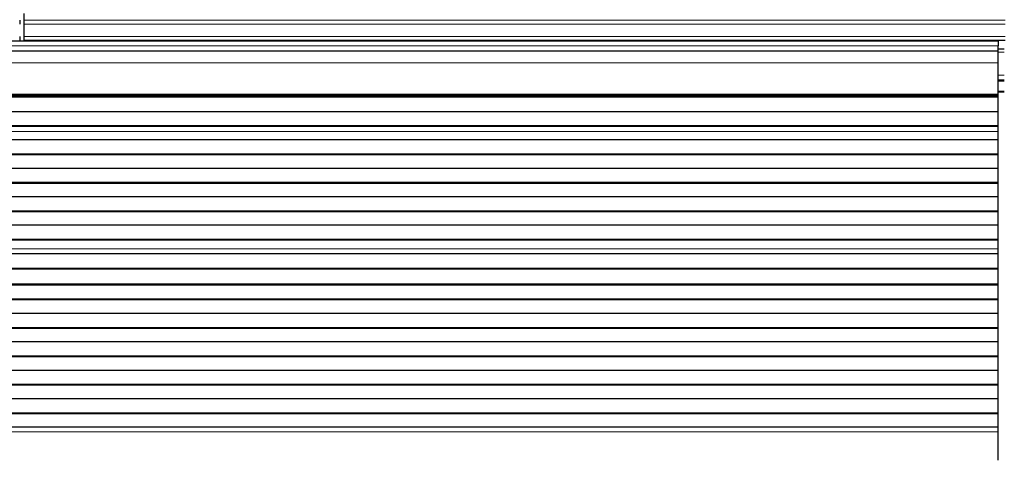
# Model space of a CAD drawing. Header units: inches. Extents: x 0 to 29700, y -16 to 21000.
# Tile 88 of 213: x 4537 to 5027, y 16719 to 16939. Entities that reach past the tile are written whole.
import ezdxf

# ---------------------------------------------------------------- set-up
doc = ezdxf.new("R2010")
doc.units = ezdxf.units.IN
doc.layers.add('1', color=7, linetype='Continuous', true_color=0xffffff)

msp = doc.modelspace()

# ---------------------------------------------------------------- linework, layer by layer
at = {"layer": '1', "color": 2, "linetype": 'Continuous', "lineweight": 25}
for p, q in [((4539.127, 16941.594), (4539.127, 16938.32)), ((4537.127, 16938.32), (4537.127, 16936.251)), ((4539.127, 16938.32), (4539.127, 16936.251)), ((4539.127, 16936.251), (4539.127, 16930.225)), ((5023.627, 16927.9), (3807.627, 16927.9)), ((4537.127, 16930.225), (4537.127, 16928.295)), ((4539.127, 16930.225), (4539.127, 16928.295)), ((4539.127, 16928.295), (4539.127, 16927.9)), ((4539.127, 16928.295), (5027.127, 16928.295)), ((5023.627, 16927.9), (5023.627, 16925.536)), ((5023.627, 16922.9), (3808.14, 16922.9)), ((5026.627, 16923.9), (5023.625, 16923.9)), ((5023.627, 16922.9), (5023.627, 16925.536)), ((5023.627, 16917.042), (5023.627, 16922.9)), ((5023.627, 16901.559), (5023.627, 16917.042)), ((5026.627, 16908.4), (5023.625, 16908.4)), ((5023.627, 16900.711), (3808.14, 16900.711)), ((5023.627, 16900.044), (3808.14, 16900.044)), ((5023.627, 16899.908), (3808.14, 16899.908)), ((5026.627, 16902.4), (5023.625, 16902.4)), ((5023.627, 16901.135), (5023.627, 16901.559)), ((5023.627, 16900.711), (5023.627, 16901.135)), ((5023.627, 16900.044), (5023.627, 16900.711)), ((5023.627, 16899.908), (5023.627, 16900.044)), ((5023.627, 16892.676), (5023.627, 16899.908)), ((5023.627, 16892.676), (3808.14, 16892.676)), ((5023.627, 16885.742), (5023.627, 16892.676)), ((5023.627, 16885.742), (3808.14, 16885.742)), ((5023.627, 16885.389), (3808.14, 16885.389)), ((5023.627, 16885.389), (5023.627, 16885.742)), ((5023.627, 16882.94), (5023.627, 16885.389)), ((5023.627, 16882.914), (5023.627, 16882.94)), ((5023.627, 16878.72), (5023.627, 16882.914)), ((5023.627, 16878.72), (3808.14, 16878.72)), ((5023.627, 16871.649), (5023.627, 16878.72)), ((5023.627, 16871.649), (3808.14, 16871.649)), ((5023.627, 16871.295), (3808.14, 16871.295)), ((5023.627, 16871.295), (5023.627, 16871.649)), ((5023.627, 16864.578), (5023.627, 16871.295)), ((5023.627, 16864.578), (3808.14, 16864.578)), ((5023.627, 16857.507), (5023.627, 16864.578)), ((5023.627, 16857.507), (3808.14, 16857.507)), ((5023.627, 16857.153), (3808.14, 16857.153)), ((5023.627, 16857.153), (5023.627, 16857.507)), ((5023.627, 16850.436), (5023.627, 16857.153)), ((5023.627, 16850.436), (3808.14, 16850.436)), ((5023.627, 16843.365), (5023.627, 16850.436)), ((5023.627, 16843.365), (3808.14, 16843.365)), ((5023.627, 16843.011), (3808.14, 16843.011)), ((5023.627, 16843.011), (5023.627, 16843.365)), ((5023.627, 16836.293), (5023.627, 16843.011)), ((5023.627, 16836.293), (3808.14, 16836.293)), ((5023.627, 16829.222), (5023.627, 16836.293)), ((5023.627, 16829.222), (3808.14, 16829.222)), ((5023.627, 16828.869), (5023.627, 16829.222)), ((5023.627, 16828.869), (3808.14, 16828.869)), ((5023.627, 16824.675), (5023.627, 16828.869)), ((5023.627, 16824.648), (5023.627, 16824.675)), ((5023.627, 16822.104), (5023.627, 16824.648)), ((5023.627, 16822.104), (3808.14, 16822.104)), ((5023.627, 16822.097), (3808.14, 16822.097)), ((5023.627, 16822.097), (5023.627, 16822.104)), ((5023.627, 16814.891), (5023.627, 16822.097)), ((5023.627, 16814.891), (3808.14, 16814.891)), ((5023.627, 16814.538), (3808.14, 16814.538)), ((5023.627, 16814.538), (5023.627, 16814.891)), ((5023.627, 16807.016), (5023.627, 16814.538)), ((5023.627, 16807.016), (3808.14, 16807.016)), ((5023.627, 16806.595), (3808.14, 16806.595)), ((5023.627, 16806.595), (5023.627, 16807.016)), ((5023.627, 16799.524), (5023.627, 16806.595)), ((5023.627, 16799.524), (3808.14, 16799.524)), ((5023.627, 16799.17), (3808.14, 16799.17)), ((5023.627, 16799.17), (5023.627, 16799.524)), ((5023.627, 16792.453), (5023.627, 16799.17)), ((5023.627, 16792.453), (3808.14, 16792.453)), ((5023.627, 16785.382), (5023.627, 16792.453)), ((5023.627, 16785.382), (3808.14, 16785.382)), ((5023.627, 16785.028), (3808.14, 16785.028)), ((5023.627, 16785.028), (5023.627, 16785.382)), ((5023.627, 16778.311), (5023.627, 16785.028)), ((5023.627, 16778.311), (3808.14, 16778.311)), ((5023.627, 16771.24), (5023.627, 16778.311)), ((5023.627, 16771.24), (3808.14, 16771.24)), ((5023.627, 16770.886), (3808.14, 16770.886)), ((5023.627, 16770.886), (5023.627, 16771.24)), ((5023.627, 16764.169), (5023.627, 16770.886)), ((5023.627, 16764.169), (3808.14, 16764.169)), ((5023.627, 16757.097), (5023.627, 16764.169)), ((5023.627, 16757.097), (3808.14, 16757.097)), ((5023.627, 16756.744), (3808.14, 16756.744)), ((5023.627, 16756.744), (5023.627, 16757.097)), ((5023.627, 16750.026), (5023.627, 16756.744)), ((5023.627, 16750.026), (3808.14, 16750.026)), ((5023.627, 16742.955), (5023.627, 16750.026)), ((5023.627, 16742.955), (3808.14, 16742.955)), ((5023.627, 16742.602), (3808.14, 16742.602)), ((5023.627, 16742.602), (5023.627, 16742.955)), ((5023.627, 16735.884), (5023.627, 16742.602)), ((5023.627, 16735.884), (3808.14, 16735.884)), ((5023.627, 16733.61), (5023.627, 16735.884)), ((5023.627, 16719.468), (5023.627, 16733.61))]:
    msp.add_line(p, q, dxfattribs=at)
at = {"layer": '1', "color": 110, "linetype": 'Continuous', "lineweight": 13}
for p, q in [((4539.127, 16938.32), (5027.127, 16938.32)), ((4539.127, 16936.251), (5027.127, 16936.251)), ((4539.127, 16930.225), (5027.127, 16930.225)), ((5023.627, 16925.536), (3807.627, 16925.536)), ((5026.627, 16922.377), (5023.625, 16922.377)), ((5023.627, 16917.042), (3808.14, 16917.042)), ((5026.627, 16910.938), (5023.625, 16910.938)), ((5026.627, 16907.9), (5023.625, 16907.9)), ((5026.627, 16902.9), (5023.625, 16902.9)), ((5023.627, 16901.559), (3808.14, 16901.559)), ((5023.627, 16901.135), (3808.14, 16901.135)), ((5023.627, 16882.94), (3808.14, 16882.94)), ((5023.627, 16882.914), (3808.14, 16882.914)), ((5023.627, 16824.675), (3808.14, 16824.675)), ((5023.627, 16824.648), (3808.14, 16824.648)), ((5023.627, 16733.61), (3808.14, 16733.61))]:
    msp.add_line(p, q, dxfattribs=at)

doc.saveas('drawing.dxf')
